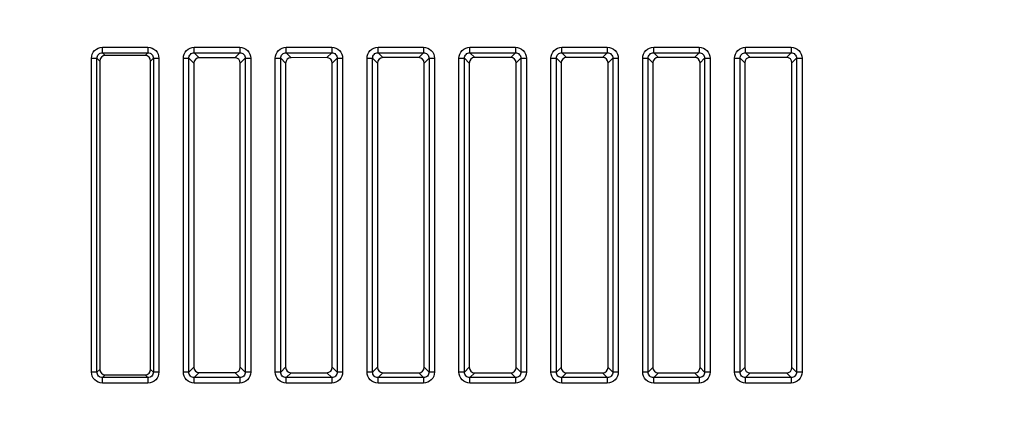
# Model space of a CAD drawing. Header units: millimetres. Extents: x 10777 to 12153, y -350 to 623.
# Tile 55 of 59: x 11194 to 11237, y 439 to 457. Entities that reach past the tile are written whole.
import ezdxf

# ---------------------------------------------------------------- set-up
doc = ezdxf.new("R2010")
doc.units = ezdxf.units.MM
doc.layers.add('07_ALL_FEATURES', color=7, linetype='Continuous')
doc.styles.get("Standard").update_dxf_attribs({"font": 'arial.ttf'})
doc.dimstyles.new('DIMSTYLE_1', dxfattribs={"dimtxt": 5, "dimasz": 3, "dimexe": 1, "dimexo": 1, "dimgap": 1.25, "dimtad": 1, "dimdec": 1, "dimzin": 0, "dimdsep": 46, "dimtxsty": 'Standard', "dimblk": '_FILLED', "dimblk1": '_FILLED', "dimblk2": '_FILLED', "dimcen": 0.09, "dimadec": 0, "dimazin": 0, "dimtp": 0.3, "dimtm": 0.3, "dimtfac": 1, "dimtdec": 1, "dimtofl": 0, "dimtmove": 0, "dimatfit": 3, "dimldrblk": '_FILLED', "dimfxl": 1, "dimtolj": 1, "dimtzin": 0, "dimarcsym": 0})

# ---------------------------------------------------------------- blocks, each defined once
blk = doc.blocks.new('_FILLED')
at = {"color": 0, "linetype": 'ByBlock'}
blk.add_solid([(0, 0), (-1, 0.167), (-1, -0.167)], dxfattribs=at)
blk = doc.blocks.new('*D9')
at = {"color": 0, "linetype": 'Continuous', "lineweight": -2, "transparency": 16777216}
for p, q in [((11153.322, 436.656), (11153.322, 511.014)), ((11318.922, 485.774), (11318.922, 511.014)), ((11156.322, 510.014), (11315.922, 510.014))]:
    blk.add_line(p, q, dxfattribs=at)
at = {"layer": 'DEFPOINTS', "color": 0, "linetype": 'Continuous', "transparency": 16777216}
for p in [(11318.922, 510.014), (11318.922, 484.774), (11153.322, 435.656)]:
    blk.add_point(p, dxfattribs=at)
at = {"color": 0, "linetype": 'Continuous', "lineweight": -2, "transparency": 16777216, "xscale": 3, "yscale": 3, "zscale": 3, "rotation": 180}
blk.add_blockref('_FILLED', (11153.322, 510.014), dxfattribs=at)
at = {"color": 0, "linetype": 'Continuous', "lineweight": -2, "transparency": 16777216, "xscale": 3, "yscale": 3, "zscale": 3}
blk.add_blockref('_FILLED', (11318.922, 510.014), dxfattribs=at)
at = {"color": 0, "linetype": 'Continuous', "transparency": 16777216, "insert": (11227.461, 516.264), "char_height": 5, "attachment_point": 2}
blk.add_mtext('\\A1;D', dxfattribs=at)

msp = doc.modelspace()

# ---------------------------------------------------------------- linework, layer by layer
at = {"layer": '07_ALL_FEATURES', "color": 7, "linetype": 'Continuous'}
for p, q in [((11197.291, 455.521), (11199.272, 455.521)), ((11197.291, 455.282), (11197.291, 455.521)), ((11197.291, 455.282), (11199.272, 455.282)), ((11197.291, 455.282), (11197.413, 455.161)), ((11199.272, 455.282), (11199.151, 455.161)), ((11199.272, 455.521), (11199.272, 455.282)), ((11201.291, 455.521), (11203.272, 455.521)), ((11201.291, 455.282), (11201.291, 455.521)), ((11201.291, 455.282), (11203.272, 455.282)), ((11201.291, 455.282), (11201.507, 455.066)), ((11203.272, 455.282), (11203.057, 455.067)), ((11203.272, 455.521), (11203.272, 455.282)), ((11205.291, 455.521), (11207.272, 455.521)), ((11205.291, 455.282), (11205.291, 455.521)), ((11205.291, 455.282), (11207.272, 455.282)), ((11205.291, 455.282), (11205.505, 455.069)), ((11207.272, 455.282), (11207.059, 455.07)), ((11207.272, 455.521), (11207.272, 455.282)), ((11209.291, 455.521), (11211.272, 455.521)), ((11209.291, 455.282), (11209.291, 455.521)), ((11209.291, 455.282), (11211.272, 455.282)), ((11209.291, 455.282), (11209.502, 455.071)), ((11211.272, 455.282), (11211.062, 455.072)), ((11211.272, 455.521), (11211.272, 455.282)), ((11213.291, 455.521), (11215.272, 455.521)), ((11213.291, 455.282), (11213.291, 455.521)), ((11213.291, 455.282), (11215.272, 455.282)), ((11213.291, 455.282), (11213.5, 455.074)), ((11215.272, 455.282), (11215.065, 455.075)), ((11215.272, 455.521), (11215.272, 455.282)), ((11217.291, 455.521), (11219.272, 455.521)), ((11217.291, 455.282), (11217.291, 455.521)), ((11217.291, 455.282), (11219.272, 455.282)), ((11217.291, 455.282), (11217.497, 455.076)), ((11219.272, 455.282), (11219.067, 455.077)), ((11219.272, 455.521), (11219.272, 455.282)), ((11221.291, 455.521), (11223.272, 455.521)), ((11221.291, 455.282), (11221.291, 455.521)), ((11221.291, 455.282), (11223.272, 455.282)), ((11221.291, 455.282), (11221.495, 455.079)), ((11223.272, 455.282), (11223.07, 455.08)), ((11223.272, 455.521), (11223.272, 455.282)), ((11225.291, 455.521), (11227.272, 455.521)), ((11225.291, 455.282), (11225.291, 455.521)), ((11225.291, 455.282), (11227.272, 455.282)), ((11225.291, 455.282), (11225.492, 455.081)), ((11227.272, 455.282), (11227.072, 455.082)), ((11227.272, 455.521), (11227.272, 455.282)), ((11196.815, 455.044), (11197.053, 455.044)), ((11196.815, 441.383), (11196.815, 455.044)), ((11197.053, 455.044), (11197.174, 454.923)), ((11197.053, 441.383), (11197.053, 455.044)), ((11197.174, 454.923), (11197.174, 441.504)), ((11199.151, 455.161), (11197.413, 455.161)), ((11199.51, 455.044), (11199.389, 454.923)), ((11199.389, 441.504), (11199.389, 454.923)), ((11199.51, 455.044), (11199.749, 455.044)), ((11199.51, 455.044), (11199.51, 441.383)), ((11199.749, 455.044), (11199.749, 441.383)), ((11200.815, 455.044), (11201.053, 455.044)), ((11200.815, 441.383), (11200.815, 455.044)), ((11201.053, 455.044), (11201.269, 454.828)), ((11201.053, 441.383), (11201.053, 455.044)), ((11201.269, 454.828), (11201.269, 441.6)), ((11203.057, 455.067), (11201.507, 455.066)), ((11203.51, 455.044), (11203.295, 454.829)), ((11203.295, 441.598), (11203.295, 454.829)), ((11203.51, 455.044), (11203.749, 455.044)), ((11203.51, 455.044), (11203.51, 441.383)), ((11203.749, 455.044), (11203.749, 441.383)), ((11204.815, 455.044), (11205.053, 455.044)), ((11204.815, 441.383), (11204.815, 455.044)), ((11205.053, 455.044), (11205.267, 454.83)), ((11205.053, 441.383), (11205.053, 455.044)), ((11205.267, 454.83), (11205.267, 441.597)), ((11207.059, 455.07), (11205.505, 455.069)), ((11207.51, 455.044), (11207.298, 454.831)), ((11207.298, 441.596), (11207.298, 454.831)), ((11207.51, 455.044), (11207.749, 455.044)), ((11207.51, 455.044), (11207.51, 441.383)), ((11207.749, 455.044), (11207.749, 441.383)), ((11208.815, 455.044), (11209.053, 455.044)), ((11208.815, 441.383), (11208.815, 455.044)), ((11209.053, 455.044), (11209.264, 454.833)), ((11209.053, 441.383), (11209.053, 455.044)), ((11209.264, 454.833), (11209.264, 441.594)), ((11211.062, 455.072), (11209.502, 455.071)), ((11211.51, 455.044), (11211.3, 454.834)), ((11211.3, 441.593), (11211.3, 454.834)), ((11211.51, 455.044), (11211.749, 455.044)), ((11211.51, 455.044), (11211.51, 441.383)), ((11211.749, 455.044), (11211.749, 441.383)), ((11212.815, 455.044), (11213.053, 455.044)), ((11212.815, 441.383), (11212.815, 455.044)), ((11213.053, 455.044), (11213.262, 454.835)), ((11213.053, 441.383), (11213.053, 455.044)), ((11213.262, 454.835), (11213.262, 441.592)), ((11215.065, 455.075), (11213.5, 455.074)), ((11215.51, 455.044), (11215.303, 454.837)), ((11215.303, 441.591), (11215.303, 454.837)), ((11215.51, 455.044), (11215.749, 455.044)), ((11215.51, 455.044), (11215.51, 441.383)), ((11215.749, 455.044), (11215.749, 441.383)), ((11216.815, 455.044), (11217.053, 455.044)), ((11216.815, 441.383), (11216.815, 455.044)), ((11217.053, 455.044), (11217.259, 454.838)), ((11217.053, 441.383), (11217.053, 455.044)), ((11217.259, 454.838), (11217.259, 441.589)), ((11219.067, 455.077), (11217.497, 455.076)), ((11219.51, 455.044), (11219.305, 454.839)), ((11219.305, 441.588), (11219.305, 454.839)), ((11219.51, 455.044), (11219.749, 455.044)), ((11219.51, 455.044), (11219.51, 441.383)), ((11219.749, 455.044), (11219.749, 441.383)), ((11220.815, 455.044), (11221.053, 455.044)), ((11220.815, 441.383), (11220.815, 455.044)), ((11221.053, 455.044), (11221.257, 454.84)), ((11221.053, 441.383), (11221.053, 455.044)), ((11221.257, 454.84), (11221.257, 441.587)), ((11223.07, 455.08), (11221.495, 455.079)), ((11223.51, 455.044), (11223.308, 454.842)), ((11223.308, 441.585), (11223.308, 454.842)), ((11223.51, 455.044), (11223.749, 455.044)), ((11223.51, 455.044), (11223.51, 441.383)), ((11223.749, 455.044), (11223.749, 441.383)), ((11224.815, 455.044), (11225.053, 455.044)), ((11224.815, 441.383), (11224.815, 455.044)), ((11225.053, 455.044), (11225.254, 454.843)), ((11225.053, 441.383), (11225.053, 455.044)), ((11225.254, 454.843), (11225.254, 441.584)), ((11227.072, 455.082), (11225.492, 455.081)), ((11227.51, 455.044), (11227.311, 454.844)), ((11227.311, 441.583), (11227.311, 454.844)), ((11227.51, 455.044), (11227.749, 455.044)), ((11227.51, 455.044), (11227.51, 441.383)), ((11227.749, 455.044), (11227.749, 441.383)), ((11201.053, 441.383), (11201.269, 441.6)), ((11203.51, 441.383), (11203.295, 441.598)), ((11205.053, 441.383), (11205.267, 441.597)), ((11207.51, 441.383), (11207.298, 441.596)), ((11209.053, 441.383), (11209.264, 441.594)), ((11211.51, 441.383), (11211.3, 441.593)), ((11213.053, 441.383), (11213.262, 441.592)), ((11215.51, 441.383), (11215.303, 441.591)), ((11217.053, 441.383), (11217.259, 441.589)), ((11219.51, 441.383), (11219.305, 441.588)), ((11221.053, 441.383), (11221.257, 441.587)), ((11223.51, 441.383), (11223.308, 441.585)), ((11225.053, 441.383), (11225.254, 441.584)), ((11227.51, 441.383), (11227.311, 441.583)), ((11197.053, 441.383), (11196.815, 441.383)), ((11197.053, 441.383), (11197.174, 441.504)), ((11197.291, 441.145), (11197.413, 441.266)), ((11199.272, 441.145), (11197.291, 441.145)), ((11197.291, 440.907), (11197.291, 441.145)), ((11197.413, 441.266), (11199.151, 441.266)), ((11199.272, 441.145), (11199.151, 441.266)), ((11199.272, 441.145), (11199.272, 440.907)), ((11199.51, 441.383), (11199.389, 441.504)), ((11199.749, 441.383), (11199.51, 441.383)), ((11201.053, 441.383), (11200.815, 441.383)), ((11201.291, 441.145), (11201.507, 441.361)), ((11203.272, 441.145), (11201.291, 441.145)), ((11201.291, 440.907), (11201.291, 441.145)), ((11201.507, 441.361), (11203.057, 441.36)), ((11203.272, 441.145), (11203.057, 441.36)), ((11203.272, 441.145), (11203.272, 440.907)), ((11203.749, 441.383), (11203.51, 441.383)), ((11205.053, 441.383), (11204.815, 441.383)), ((11205.291, 441.145), (11205.505, 441.359)), ((11207.272, 441.145), (11205.291, 441.145)), ((11205.291, 440.907), (11205.291, 441.145)), ((11205.505, 441.359), (11207.059, 441.358)), ((11207.272, 441.145), (11207.059, 441.358)), ((11207.272, 441.145), (11207.272, 440.907)), ((11207.749, 441.383), (11207.51, 441.383)), ((11209.053, 441.383), (11208.815, 441.383)), ((11209.291, 441.145), (11209.502, 441.356)), ((11211.272, 441.145), (11209.291, 441.145)), ((11209.291, 440.907), (11209.291, 441.145)), ((11209.502, 441.356), (11211.062, 441.355)), ((11211.272, 441.145), (11211.062, 441.355)), ((11211.272, 441.145), (11211.272, 440.907)), ((11211.749, 441.383), (11211.51, 441.383)), ((11213.053, 441.383), (11212.815, 441.383)), ((11213.291, 441.145), (11213.5, 441.353)), ((11215.272, 441.145), (11213.291, 441.145)), ((11213.291, 440.907), (11213.291, 441.145)), ((11213.5, 441.353), (11215.065, 441.352)), ((11215.272, 441.145), (11215.065, 441.352)), ((11215.272, 441.145), (11215.272, 440.907)), ((11215.749, 441.383), (11215.51, 441.383)), ((11217.053, 441.383), (11216.815, 441.383)), ((11217.291, 441.145), (11217.497, 441.351)), ((11219.272, 441.145), (11217.291, 441.145)), ((11217.291, 440.907), (11217.291, 441.145)), ((11217.497, 441.351), (11219.067, 441.35)), ((11219.272, 441.145), (11219.067, 441.35)), ((11219.272, 441.145), (11219.272, 440.907)), ((11219.749, 441.383), (11219.51, 441.383)), ((11221.053, 441.383), (11220.815, 441.383)), ((11221.291, 441.145), (11221.495, 441.348)), ((11223.272, 441.145), (11221.291, 441.145)), ((11221.291, 440.907), (11221.291, 441.145)), ((11221.495, 441.348), (11223.07, 441.347)), ((11223.272, 441.145), (11223.07, 441.347)), ((11223.272, 441.145), (11223.272, 440.907)), ((11223.749, 441.383), (11223.51, 441.383)), ((11225.053, 441.383), (11224.815, 441.383)), ((11225.291, 441.145), (11225.492, 441.346)), ((11227.272, 441.145), (11225.291, 441.145)), ((11225.291, 440.907), (11225.291, 441.145)), ((11225.492, 441.346), (11227.072, 441.345)), ((11227.272, 441.145), (11227.072, 441.345)), ((11227.272, 441.145), (11227.272, 440.907)), ((11227.749, 441.383), (11227.51, 441.383)), ((11199.272, 440.907), (11197.291, 440.907)), ((11203.272, 440.907), (11201.291, 440.907)), ((11207.272, 440.907), (11205.291, 440.907)), ((11211.272, 440.907), (11209.291, 440.907)), ((11215.272, 440.907), (11213.291, 440.907)), ((11219.272, 440.907), (11217.291, 440.907)), ((11223.272, 440.907), (11221.291, 440.907)), ((11227.272, 440.907), (11225.291, 440.907))]:
    msp.add_line(p, q, dxfattribs=at)
for centre, major_axis, ratio, start_param, end_param in [((11197.416, 454.919), (0.172, -0.172), 0.985257, 2.363621, 3.919564), ((11199.147, 454.919), (0.172, 0.172), 0.985257, -0.777972, 0.777972), ((11201.511, 454.824), (-0.168, 0.176), 0.985876, -0.755381, 0.800562), ((11203.053, 454.825), (0.176, 0.169), 0.98461, -0.757227, 0.798716), ((11205.509, 454.827), (-0.168, 0.176), 0.985876, -0.755381, 0.800562), ((11207.056, 454.828), (0.176, 0.169), 0.98461, -0.757227, 0.798716), ((11209.506, 454.829), (-0.168, 0.176), 0.985876, -0.755381, 0.800562), ((11211.058, 454.83), (0.176, 0.169), 0.98461, -0.757227, 0.798716), ((11213.503, 454.832), (-0.168, 0.176), 0.985876, -0.755381, 0.800562), ((11215.061, 454.833), (0.176, 0.169), 0.98461, -0.757227, 0.798716), ((11217.501, 454.834), (-0.168, 0.176), 0.985876, -0.755381, 0.800562), ((11219.064, 454.835), (0.176, 0.169), 0.98461, -0.757227, 0.798716), ((11221.498, 454.837), (-0.168, 0.176), 0.985876, -0.755381, 0.800562), ((11223.066, 454.838), (0.176, 0.169), 0.98461, -0.757227, 0.798716), ((11225.496, 454.84), (-0.168, 0.176), 0.985876, -0.755381, 0.800562), ((11227.069, 454.841), (0.176, 0.169), 0.98461, -0.757227, 0.798716), ((11201.511, 441.603), (0.168, 0.176), 0.985876, -3.942155, -2.386211), ((11203.053, 441.602), (0.176, -0.169), 0.98461, -0.798716, 0.757227), ((11205.509, 441.6), (0.168, 0.176), 0.985876, -3.942155, -2.386211), ((11207.056, 441.599), (0.176, -0.169), 0.98461, -0.798716, 0.757227), ((11209.506, 441.598), (0.168, 0.176), 0.985876, -3.942155, -2.386211), ((11211.058, 441.597), (0.176, -0.169), 0.98461, -0.798716, 0.757227), ((11213.503, 441.595), (0.168, 0.176), 0.985876, -3.942155, -2.386211), ((11215.061, 441.594), (0.176, -0.169), 0.98461, -0.798716, 0.757227), ((11217.501, 441.593), (0.168, 0.176), 0.985876, -3.942155, -2.386211), ((11219.064, 441.592), (0.176, -0.169), 0.98461, -0.798716, 0.757227), ((11221.498, 441.59), (0.168, 0.176), 0.985876, -3.942155, -2.386211), ((11223.066, 441.589), (0.176, -0.169), 0.98461, -0.798716, 0.757227), ((11225.496, 441.588), (0.168, 0.176), 0.985876, -3.942155, -2.386211), ((11227.069, 441.587), (0.176, -0.169), 0.98461, -0.798716, 0.757227), ((11197.416, 441.508), (0.172, 0.172), 0.985257, -3.919564, -2.363621), ((11199.147, 441.508), (0.172, -0.172), 0.985257, -0.777972, 0.777972)]:
    msp.add_ellipse(centre, major_axis=major_axis, ratio=ratio, start_param=start_param, end_param=end_param, dxfattribs=at)
for points, knots in [([(11196.815, 455.044), (11196.815, 455.166), (11196.915, 455.42), (11197.169, 455.521), (11197.291, 455.521)], [0, 0, 0, 0, 0.499561, 1, 1, 1, 1]), ([(11197.053, 455.044), (11197.052, 455.105), (11197.101, 455.234), (11197.23, 455.283), (11197.291, 455.282)], [0, 0, 0, 0, 0.499542, 1, 1, 1, 1]), ([(11199.272, 455.521), (11199.394, 455.521), (11199.648, 455.42), (11199.749, 455.166), (11199.749, 455.044)], [0, 0, 0, 0, 0.499561, 1, 1, 1, 1]), ([(11199.272, 455.282), (11199.333, 455.283), (11199.462, 455.234), (11199.511, 455.105), (11199.51, 455.044)], [0, 0, 0, 0, 0.499542, 1, 1, 1, 1]), ([(11200.815, 455.044), (11200.815, 455.166), (11200.915, 455.42), (11201.169, 455.521), (11201.291, 455.521)], [0, 0, 0, 0, 0.499561, 1, 1, 1, 1]), ([(11201.053, 455.044), (11201.052, 455.105), (11201.101, 455.234), (11201.23, 455.283), (11201.291, 455.282)], [0, 0, 0, 0, 0.499542, 1, 1, 1, 1]), ([(11203.272, 455.521), (11203.394, 455.521), (11203.648, 455.42), (11203.749, 455.166), (11203.749, 455.044)], [0, 0, 0, 0, 0.499561, 1, 1, 1, 1]), ([(11203.272, 455.282), (11203.333, 455.283), (11203.462, 455.234), (11203.511, 455.105), (11203.51, 455.044)], [0, 0, 0, 0, 0.499542, 1, 1, 1, 1]), ([(11204.815, 455.044), (11204.815, 455.166), (11204.915, 455.42), (11205.169, 455.521), (11205.291, 455.521)], [0, 0, 0, 0, 0.499561, 1, 1, 1, 1]), ([(11205.053, 455.044), (11205.052, 455.105), (11205.101, 455.234), (11205.23, 455.283), (11205.291, 455.282)], [0, 0, 0, 0, 0.499542, 1, 1, 1, 1]), ([(11207.272, 455.521), (11207.394, 455.521), (11207.648, 455.42), (11207.749, 455.166), (11207.749, 455.044)], [0, 0, 0, 0, 0.499561, 1, 1, 1, 1]), ([(11207.272, 455.282), (11207.333, 455.283), (11207.462, 455.234), (11207.511, 455.105), (11207.51, 455.044)], [0, 0, 0, 0, 0.499542, 1, 1, 1, 1]), ([(11208.815, 455.044), (11208.815, 455.166), (11208.915, 455.42), (11209.169, 455.521), (11209.291, 455.521)], [0, 0, 0, 0, 0.499561, 1, 1, 1, 1]), ([(11209.053, 455.044), (11209.052, 455.105), (11209.101, 455.234), (11209.23, 455.283), (11209.291, 455.282)], [0, 0, 0, 0, 0.499542, 1, 1, 1, 1]), ([(11211.272, 455.521), (11211.394, 455.521), (11211.648, 455.42), (11211.749, 455.166), (11211.749, 455.044)], [0, 0, 0, 0, 0.499561, 1, 1, 1, 1]), ([(11211.272, 455.282), (11211.333, 455.283), (11211.462, 455.234), (11211.511, 455.105), (11211.51, 455.044)], [0, 0, 0, 0, 0.499542, 1, 1, 1, 1]), ([(11212.815, 455.044), (11212.815, 455.166), (11212.915, 455.42), (11213.169, 455.521), (11213.291, 455.521)], [0, 0, 0, 0, 0.499561, 1, 1, 1, 1]), ([(11213.053, 455.044), (11213.052, 455.105), (11213.101, 455.234), (11213.23, 455.283), (11213.291, 455.282)], [0, 0, 0, 0, 0.499542, 1, 1, 1, 1]), ([(11215.272, 455.521), (11215.394, 455.521), (11215.648, 455.42), (11215.749, 455.166), (11215.749, 455.044)], [0, 0, 0, 0, 0.499561, 1, 1, 1, 1]), ([(11215.272, 455.282), (11215.333, 455.283), (11215.462, 455.234), (11215.511, 455.105), (11215.51, 455.044)], [0, 0, 0, 0, 0.499542, 1, 1, 1, 1]), ([(11216.815, 455.044), (11216.815, 455.166), (11216.915, 455.42), (11217.169, 455.521), (11217.291, 455.521)], [0, 0, 0, 0, 0.499561, 1, 1, 1, 1]), ([(11217.053, 455.044), (11217.052, 455.105), (11217.101, 455.234), (11217.23, 455.283), (11217.291, 455.282)], [0, 0, 0, 0, 0.499542, 1, 1, 1, 1]), ([(11219.272, 455.521), (11219.394, 455.521), (11219.648, 455.42), (11219.749, 455.166), (11219.749, 455.044)], [0, 0, 0, 0, 0.499561, 1, 1, 1, 1]), ([(11219.272, 455.282), (11219.333, 455.283), (11219.462, 455.234), (11219.511, 455.105), (11219.51, 455.044)], [0, 0, 0, 0, 0.499542, 1, 1, 1, 1]), ([(11220.815, 455.044), (11220.815, 455.166), (11220.915, 455.42), (11221.169, 455.521), (11221.291, 455.521)], [0, 0, 0, 0, 0.499561, 1, 1, 1, 1]), ([(11221.053, 455.044), (11221.052, 455.105), (11221.101, 455.234), (11221.23, 455.283), (11221.291, 455.282)], [0, 0, 0, 0, 0.499542, 1, 1, 1, 1]), ([(11223.272, 455.521), (11223.394, 455.521), (11223.648, 455.42), (11223.749, 455.166), (11223.749, 455.044)], [0, 0, 0, 0, 0.499561, 1, 1, 1, 1]), ([(11223.272, 455.282), (11223.333, 455.283), (11223.462, 455.234), (11223.511, 455.105), (11223.51, 455.044)], [0, 0, 0, 0, 0.499542, 1, 1, 1, 1]), ([(11224.815, 455.044), (11224.815, 455.166), (11224.915, 455.42), (11225.169, 455.521), (11225.291, 455.521)], [0, 0, 0, 0, 0.499561, 1, 1, 1, 1]), ([(11225.053, 455.044), (11225.052, 455.105), (11225.101, 455.234), (11225.23, 455.283), (11225.291, 455.282)], [0, 0, 0, 0, 0.499542, 1, 1, 1, 1]), ([(11227.272, 455.521), (11227.394, 455.521), (11227.648, 455.42), (11227.749, 455.166), (11227.749, 455.044)], [0, 0, 0, 0, 0.499561, 1, 1, 1, 1]), ([(11227.272, 455.282), (11227.333, 455.283), (11227.462, 455.234), (11227.511, 455.105), (11227.51, 455.044)], [0, 0, 0, 0, 0.499542, 1, 1, 1, 1]), ([(11197.291, 440.907), (11197.17, 440.907), (11196.916, 441.007), (11196.815, 441.261), (11196.815, 441.383)], [0, 0, 0, 0, 0.499561, 1, 1, 1, 1]), ([(11197.291, 441.145), (11197.23, 441.144), (11197.101, 441.193), (11197.052, 441.322), (11197.053, 441.383)], [0, 0, 0, 0, 0.499542, 1, 1, 1, 1]), ([(11199.51, 441.383), (11199.511, 441.322), (11199.462, 441.193), (11199.333, 441.144), (11199.272, 441.145)], [0, 0, 0, 0, 0.499542, 1, 1, 1, 1]), ([(11199.749, 441.383), (11199.749, 441.261), (11199.648, 441.007), (11199.394, 440.907), (11199.272, 440.907)], [0, 0, 0, 0, 0.499561, 1, 1, 1, 1]), ([(11201.291, 440.907), (11201.17, 440.907), (11200.916, 441.007), (11200.815, 441.261), (11200.815, 441.383)], [0, 0, 0, 0, 0.499561, 1, 1, 1, 1]), ([(11201.291, 441.145), (11201.23, 441.144), (11201.101, 441.193), (11201.052, 441.322), (11201.053, 441.383)], [0, 0, 0, 0, 0.499542, 1, 1, 1, 1]), ([(11203.51, 441.383), (11203.511, 441.322), (11203.462, 441.193), (11203.333, 441.144), (11203.272, 441.145)], [0, 0, 0, 0, 0.499542, 1, 1, 1, 1]), ([(11203.749, 441.383), (11203.749, 441.261), (11203.648, 441.007), (11203.394, 440.907), (11203.272, 440.907)], [0, 0, 0, 0, 0.499561, 1, 1, 1, 1]), ([(11205.291, 440.907), (11205.17, 440.907), (11204.916, 441.007), (11204.815, 441.261), (11204.815, 441.383)], [0, 0, 0, 0, 0.499561, 1, 1, 1, 1]), ([(11205.291, 441.145), (11205.23, 441.144), (11205.101, 441.193), (11205.052, 441.322), (11205.053, 441.383)], [0, 0, 0, 0, 0.499542, 1, 1, 1, 1]), ([(11207.749, 441.383), (11207.749, 441.261), (11207.648, 441.007), (11207.394, 440.907), (11207.272, 440.907)], [0, 0, 0, 0, 0.499561, 1, 1, 1, 1]), ([(11207.51, 441.383), (11207.511, 441.322), (11207.462, 441.193), (11207.333, 441.144), (11207.272, 441.145)], [0, 0, 0, 0, 0.499542, 1, 1, 1, 1]), ([(11209.291, 440.907), (11209.17, 440.907), (11208.916, 441.007), (11208.815, 441.261), (11208.815, 441.383)], [0, 0, 0, 0, 0.499561, 1, 1, 1, 1]), ([(11209.291, 441.145), (11209.23, 441.144), (11209.101, 441.193), (11209.052, 441.322), (11209.053, 441.383)], [0, 0, 0, 0, 0.499542, 1, 1, 1, 1]), ([(11211.749, 441.383), (11211.749, 441.261), (11211.648, 441.007), (11211.394, 440.907), (11211.272, 440.907)], [0, 0, 0, 0, 0.499561, 1, 1, 1, 1]), ([(11211.51, 441.383), (11211.511, 441.322), (11211.462, 441.193), (11211.333, 441.144), (11211.272, 441.145)], [0, 0, 0, 0, 0.499542, 1, 1, 1, 1]), ([(11213.291, 440.907), (11213.17, 440.907), (11212.916, 441.007), (11212.815, 441.261), (11212.815, 441.383)], [0, 0, 0, 0, 0.499561, 1, 1, 1, 1]), ([(11213.291, 441.145), (11213.23, 441.144), (11213.101, 441.193), (11213.052, 441.322), (11213.053, 441.383)], [0, 0, 0, 0, 0.499542, 1, 1, 1, 1]), ([(11215.749, 441.383), (11215.749, 441.261), (11215.648, 441.007), (11215.394, 440.907), (11215.272, 440.907)], [0, 0, 0, 0, 0.499561, 1, 1, 1, 1]), ([(11215.51, 441.383), (11215.511, 441.322), (11215.462, 441.193), (11215.333, 441.144), (11215.272, 441.145)], [0, 0, 0, 0, 0.499542, 1, 1, 1, 1]), ([(11217.291, 440.907), (11217.17, 440.907), (11216.916, 441.007), (11216.815, 441.261), (11216.815, 441.383)], [0, 0, 0, 0, 0.499561, 1, 1, 1, 1]), ([(11217.291, 441.145), (11217.23, 441.144), (11217.101, 441.193), (11217.052, 441.322), (11217.053, 441.383)], [0, 0, 0, 0, 0.499542, 1, 1, 1, 1]), ([(11219.749, 441.383), (11219.749, 441.261), (11219.648, 441.007), (11219.394, 440.907), (11219.272, 440.907)], [0, 0, 0, 0, 0.499561, 1, 1, 1, 1]), ([(11219.51, 441.383), (11219.511, 441.322), (11219.462, 441.193), (11219.333, 441.144), (11219.272, 441.145)], [0, 0, 0, 0, 0.499542, 1, 1, 1, 1]), ([(11221.291, 440.907), (11221.17, 440.907), (11220.916, 441.007), (11220.815, 441.261), (11220.815, 441.383)], [0, 0, 0, 0, 0.499561, 1, 1, 1, 1]), ([(11221.291, 441.145), (11221.23, 441.144), (11221.101, 441.193), (11221.052, 441.322), (11221.053, 441.383)], [0, 0, 0, 0, 0.499542, 1, 1, 1, 1]), ([(11223.749, 441.383), (11223.749, 441.261), (11223.648, 441.007), (11223.394, 440.907), (11223.272, 440.907)], [0, 0, 0, 0, 0.499561, 1, 1, 1, 1]), ([(11223.51, 441.383), (11223.511, 441.322), (11223.462, 441.193), (11223.333, 441.144), (11223.272, 441.145)], [0, 0, 0, 0, 0.499542, 1, 1, 1, 1]), ([(11225.291, 440.907), (11225.17, 440.907), (11224.916, 441.007), (11224.815, 441.261), (11224.815, 441.383)], [0, 0, 0, 0, 0.499561, 1, 1, 1, 1]), ([(11225.291, 441.145), (11225.23, 441.144), (11225.101, 441.193), (11225.052, 441.322), (11225.053, 441.383)], [0, 0, 0, 0, 0.499542, 1, 1, 1, 1]), ([(11227.749, 441.383), (11227.749, 441.261), (11227.648, 441.007), (11227.394, 440.907), (11227.272, 440.907)], [0, 0, 0, 0, 0.499561, 1, 1, 1, 1]), ([(11227.51, 441.383), (11227.511, 441.322), (11227.462, 441.193), (11227.333, 441.144), (11227.272, 441.145)], [0, 0, 0, 0, 0.499542, 1, 1, 1, 1])]:
    msp.add_open_spline(points, degree=3, knots=knots, dxfattribs=at)

# ---------------------------------------------------------------- dimensions: what is measured, and where the dimension line sits
at = {"color": 7, "linetype": 'Continuous'}
dim = msp.add_linear_dim(base=(11318.922, 510.014), p1=(11153.322, 435.656), p2=(11318.922, 484.774), text='D', dimstyle='DIMSTYLE_1', dxfattribs=at)
dim.commit()
dim.dimension.update_dxf_attribs({"geometry": '*D9', "text_midpoint": (11227.461, 510.014), "dimtype": 160})

doc.saveas('drawing.dxf')
